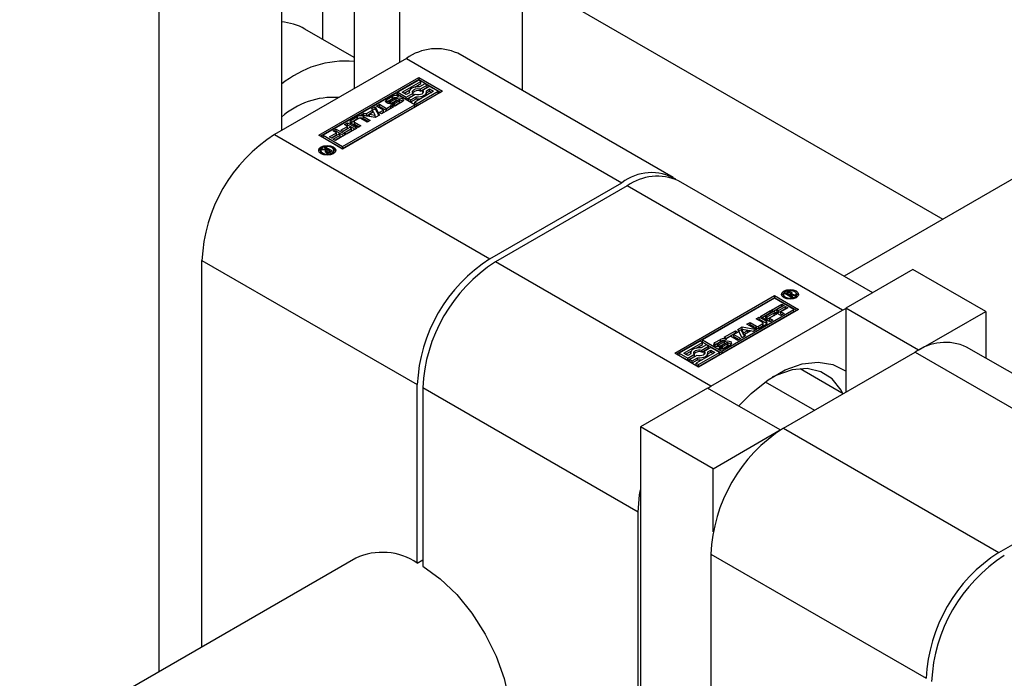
# Model space of a CAD drawing. Header units: millimetres. Extents: x 0 to 25230, y 0 to 17820.
# Tile 50 of 244: x 7227 to 7304, y 10153 to 10204. Entities that reach past the tile are written whole.
import ezdxf

# ---------------------------------------------------------------- set-up
doc = ezdxf.new("R2010")
doc.units = ezdxf.units.MM
doc.linetypes.add('SLD-Sólida', pattern=[0])
doc.layers.add('REFERÊNCIAS', color=9, linetype='SLD-Sólida')

msp = doc.modelspace()

# ---------------------------------------------------------------- linework, layer by layer
at = {"color": 7, "linetype": 'SLD-Sólida', "lineweight": 25, "ltscale": 30}
for p, q in [((7250.899, 10243.651), (7250.899, 10202.393)), ((7266.456, 10238.753), (7266.456, 10198.387)), ((7253.374, 10235.283), (7253.374, 10198.539)), ((7256.91, 10233.242), (7256.91, 10200.58)), ((7247.717, 10227.935), (7247.717, 10195.274)), ((7238.171, 10222.425), (7238.171, 10153.137)), ((7354.441, 10220.258), (7291.505, 10183.926)), ((7253.374, 10200.964), (7249.545, 10203.175)), ((7278.198, 10191.608), (7261.44, 10201.283)), ((7257.44, 10200.887), (7247.187, 10194.968)), ((7257.44, 10200.887), (7274.198, 10191.212)), ((7250.616, 10194.906), (7258.395, 10199.397)), ((7258.395, 10199.233), (7250.758, 10194.825)), ((7258.395, 10199.194), (7256.768, 10198.255)), ((7257.118, 10198.255), (7258.57, 10199.093)), ((7258.091, 10198.654), (7258.57, 10198.93)), ((7258.395, 10199.397), (7260.251, 10198.325)), ((7258.395, 10199.397), (7258.395, 10199.233)), ((7258.395, 10199.233), (7260.11, 10198.243)), ((7258.57, 10199.093), (7258.395, 10199.194)), ((7258.57, 10198.93), (7258.57, 10199.093)), ((7256.592, 10198.154), (7250.967, 10194.906)), ((7260.251, 10198.325), (7252.473, 10193.835)), ((7258.099, 10197.285), (7256.592, 10198.154)), ((7256.768, 10198.092), (7256.768, 10198.255)), ((7256.768, 10198.255), (7257.433, 10197.871)), ((7257.433, 10198.073), (7257.118, 10198.255)), ((7257.26, 10198.174), (7257.705, 10198.43)), ((7257.673, 10198.212), (7257.433, 10198.073)), ((7257.433, 10197.871), (7257.959, 10198.175)), ((7257.659, 10198.29), (7257.659, 10198.204)), ((7257.959, 10198.011), (7257.959, 10198.175)), ((7259.55, 10198.325), (7258.099, 10197.487)), ((7258.274, 10197.386), (7259.901, 10198.325)), ((7258.274, 10197.222), (7259.901, 10198.162)), ((7258.885, 10198.911), (7258.47, 10198.672)), ((7258.534, 10198.507), (7259.06, 10198.81)), ((7258.534, 10198.343), (7259.06, 10198.647)), ((7258.534, 10198.343), (7258.534, 10198.507)), ((7259.235, 10198.709), (7258.709, 10198.405)), ((7258.709, 10198.242), (7258.709, 10198.405)), ((7258.709, 10198.242), (7258.735, 10198.208)), ((7259.06, 10198.81), (7258.885, 10198.911)), ((7258.996, 10198.368), (7259.235, 10198.507)), ((7259.009, 10198.213), (7259.235, 10198.343)), ((7259.009, 10198.127), (7259.009, 10198.29)), ((7259.06, 10198.647), (7259.06, 10198.81)), ((7259.901, 10198.325), (7259.235, 10198.709)), ((7259.235, 10198.507), (7259.55, 10198.325)), ((7259.235, 10198.343), (7259.235, 10198.507)), ((7259.235, 10198.343), (7259.409, 10198.243)), ((7259.901, 10198.162), (7259.901, 10198.325)), ((7255.921, 10197.517), (7255.858, 10197.466)), ((7255.921, 10197.681), (7256.358, 10197.933)), ((7255.921, 10197.517), (7256.358, 10197.77)), ((7255.921, 10197.517), (7255.921, 10197.681)), ((7256.098, 10197.536), (7256.098, 10197.372)), ((7256.098, 10197.367), (7256.098, 10197.53)), ((7256.517, 10197.805), (7256.143, 10197.589)), ((7256.145, 10197.36), (7256.145, 10197.508)), ((7256.185, 10197.361), (7256.185, 10197.513)), ((7256.236, 10197.531), (7256.656, 10197.762)), ((7256.236, 10197.368), (7256.656, 10197.599)), ((7256.236, 10197.368), (7256.236, 10197.531)), ((7256.358, 10197.77), (7256.358, 10197.933)), ((7256.798, 10197.644), (7256.376, 10197.412)), ((7256.521, 10197.375), (7256.895, 10197.591)), ((7256.521, 10197.212), (7256.895, 10197.428)), ((7256.647, 10197.823), (7256.644, 10197.825)), ((7256.828, 10197.927), (7256.647, 10197.823)), ((7256.656, 10197.599), (7256.656, 10197.762)), ((7257.117, 10197.497), (7256.68, 10197.245)), ((7256.768, 10198.092), (7257.433, 10197.708)), ((7256.895, 10197.428), (7256.895, 10197.591)), ((7256.924, 10197.45), (7256.924, 10197.614)), ((7256.94, 10197.48), (7256.94, 10197.644)), ((7256.94, 10197.477), (7256.94, 10197.64)), ((7257.433, 10197.708), (7257.959, 10198.011)), ((7257.433, 10197.708), (7257.433, 10197.871)), ((7258.134, 10198.074), (7257.608, 10197.77)), ((7257.608, 10197.77), (7257.784, 10197.669)), ((7257.608, 10197.607), (7257.608, 10197.77)), ((7257.608, 10197.607), (7257.784, 10197.505)), ((7257.784, 10197.669), (7258.199, 10197.908)), ((7257.784, 10197.505), (7258.199, 10197.745)), ((7257.784, 10197.505), (7257.784, 10197.669)), ((7258.099, 10197.324), (7258.099, 10197.487)), ((7258.099, 10197.487), (7258.274, 10197.386)), ((7258.199, 10197.745), (7258.199, 10197.908)), ((7258.274, 10197.222), (7258.274, 10197.386)), ((7252.473, 10194.037), (7258.099, 10197.285)), ((7252.473, 10193.874), (7258.099, 10197.121)), ((7253.883, 10196.476), (7254.138, 10196.623)), ((7254.138, 10196.623), (7254.326, 10196.591)), ((7254.138, 10196.46), (7254.138, 10196.623)), ((7254.326, 10196.591), (7254.808, 10196.869)), ((7254.326, 10196.427), (7254.808, 10196.705)), ((7254.884, 10196.728), (7254.569, 10196.547)), ((7254.751, 10196.977), (7255.006, 10197.125)), ((7254.808, 10196.869), (7254.751, 10196.977)), ((7254.808, 10196.847), (7255.006, 10196.961)), ((7254.808, 10196.705), (7254.808, 10196.869)), ((7255.016, 10196.47), (7254.884, 10196.728)), ((7255.006, 10197.125), (7255.349, 10196.478)), ((7255.006, 10196.961), (7255.006, 10197.125)), ((7255.006, 10196.961), (7255.282, 10196.44)), ((7255.104, 10197.181), (7255.343, 10197.319)), ((7255.657, 10196.862), (7255.104, 10197.181)), ((7255.245, 10197.099), (7255.343, 10197.156)), ((7255.332, 10196.674), (7255.657, 10196.862)), ((7255.511, 10196.571), (7255.332, 10196.674)), ((7255.343, 10197.319), (7255.896, 10197)), ((7255.343, 10197.156), (7255.343, 10197.319)), ((7255.343, 10197.156), (7255.896, 10196.836)), ((7255.473, 10196.593), (7255.657, 10196.699)), ((7256.398, 10197.084), (7255.511, 10196.571)), ((7255.657, 10196.699), (7255.657, 10196.862)), ((7255.896, 10197), (7256.22, 10197.187)), ((7255.896, 10196.836), (7256.22, 10197.024)), ((7255.896, 10196.836), (7255.896, 10197)), ((7256.098, 10197.367), (7256.1, 10197.363)), ((7256.209, 10197.251), (7256.391, 10197.356)), ((7256.22, 10197.187), (7256.398, 10197.084)), ((7256.22, 10197.024), (7256.22, 10197.187)), ((7256.22, 10197.024), (7256.257, 10197.002)), ((7256.233, 10197.366), (7256.236, 10197.368)), ((7256.391, 10197.193), (7256.391, 10197.356)), ((7256.391, 10197.193), (7256.391, 10197.193)), ((7256.391, 10197.193), (7256.392, 10197.193)), ((7256.414, 10197.191), (7256.414, 10197.349)), ((7256.454, 10197.19), (7256.454, 10197.351)), ((7256.489, 10197.197), (7256.489, 10197.361)), ((7256.521, 10197.212), (7256.521, 10197.375)), ((7258.099, 10197.324), (7258.274, 10197.222)), ((7258.099, 10197.121), (7258.099, 10197.285)), ((7252.614, 10195.744), (7252.851, 10195.881)), ((7252.851, 10195.881), (7253.583, 10195.458)), ((7252.851, 10195.717), (7252.851, 10195.881)), ((7253.138, 10196.073), (7253.645, 10196.365)), ((7253.138, 10195.909), (7253.645, 10196.202)), ((7253.138, 10195.909), (7253.138, 10196.073)), ((7253.373, 10195.976), (7253.373, 10195.813)), ((7253.74, 10196.212), (7253.403, 10196.018)), ((7253.403, 10195.934), (7253.905, 10195.645)), ((7253.403, 10195.771), (7253.403, 10195.934)), ((7253.645, 10196.202), (7253.645, 10196.365)), ((7255.003, 10196.278), (7253.883, 10196.476)), ((7254.387, 10195.922), (7253.885, 10196.212)), ((7254.098, 10196.365), (7254.626, 10196.06)), ((7254.098, 10196.202), (7254.098, 10196.365)), ((7254.098, 10196.202), (7254.484, 10195.979)), ((7254.099, 10196.438), (7254.138, 10196.46)), ((7254.138, 10196.46), (7254.326, 10196.427)), ((7254.326, 10196.427), (7254.326, 10196.591)), ((7254.626, 10196.06), (7254.387, 10195.922)), ((7254.569, 10196.547), (7255.016, 10196.47)), ((7254.569, 10196.383), (7254.569, 10196.547)), ((7254.569, 10196.383), (7255.016, 10196.307)), ((7255.349, 10196.478), (7255.003, 10196.278)), ((7255.016, 10196.307), (7255.016, 10196.47)), ((7251.458, 10194.788), (7251.994, 10195.098)), ((7251.745, 10195.242), (7251.981, 10195.378)), ((7251.994, 10195.098), (7251.745, 10195.242)), ((7251.886, 10195.16), (7251.981, 10195.215)), ((7251.981, 10195.378), (7252.713, 10194.956)), ((7251.981, 10195.215), (7251.981, 10195.378)), ((7251.981, 10195.215), (7252.571, 10194.875)), ((7251.994, 10194.934), (7251.994, 10195.098)), ((7252.328, 10195.291), (7252.864, 10195.6)), ((7252.506, 10195.187), (7252.328, 10195.291)), ((7252.469, 10195.209), (7252.864, 10195.437)), ((7253.042, 10195.497), (7252.506, 10195.187)), ((7252.604, 10195.1), (7253.167, 10195.425)), ((7252.783, 10194.997), (7252.604, 10195.1)), ((7252.864, 10195.6), (7252.614, 10195.744)), ((7252.746, 10195.018), (7253.167, 10195.261)), ((7252.756, 10195.662), (7252.851, 10195.717)), ((7253.583, 10195.458), (7252.783, 10194.997)), ((7252.851, 10195.717), (7253.441, 10195.377)), ((7252.864, 10195.437), (7252.864, 10195.6)), ((7253.167, 10195.425), (7253.042, 10195.497)), ((7253.666, 10195.507), (7253.138, 10195.811)), ((7253.167, 10195.261), (7253.167, 10195.425)), ((7253.403, 10195.771), (7253.764, 10195.563)), ((7253.905, 10195.645), (7253.666, 10195.507)), ((7247.187, 10194.968), (7263.945, 10185.293)), ((7252.473, 10193.835), (7250.616, 10194.906)), ((7250.967, 10194.743), (7250.967, 10194.906)), ((7250.967, 10194.906), (7252.473, 10194.037)), ((7250.967, 10194.743), (7252.473, 10193.874)), ((7251.637, 10194.685), (7251.458, 10194.788)), ((7251.599, 10194.707), (7251.994, 10194.934)), ((7252.172, 10194.995), (7251.637, 10194.685)), ((7251.734, 10194.597), (7252.297, 10194.923)), ((7251.913, 10194.494), (7251.734, 10194.597)), ((7251.876, 10194.516), (7252.297, 10194.759)), ((7252.713, 10194.956), (7251.913, 10194.494)), ((7252.297, 10194.923), (7252.172, 10194.995)), ((7252.297, 10194.759), (7252.297, 10194.923)), ((7250.763, 10193.739), (7250.763, 10193.576)), ((7250.763, 10193.576), (7250.792, 10193.478)), ((7250.817, 10193.775), (7250.933, 10193.842)), ((7251.139, 10193.735), (7250.817, 10193.775)), ((7250.933, 10193.842), (7251.301, 10193.783)), ((7250.933, 10193.761), (7250.933, 10193.842)), ((7251.066, 10193.918), (7251.165, 10193.976)), ((7251.301, 10193.783), (7251.066, 10193.918)), ((7251.139, 10193.601), (7251.139, 10193.735)), ((7251.139, 10193.646), (7251.233, 10193.63)), ((7251.165, 10193.976), (7251.672, 10193.683)), ((7251.165, 10193.861), (7251.165, 10193.976)), ((7251.233, 10193.682), (7251.233, 10193.551)), ((7251.261, 10193.545), (7251.261, 10193.642)), ((7251.298, 10193.54), (7251.298, 10193.624)), ((7251.301, 10193.756), (7251.301, 10193.783)), ((7251.324, 10193.769), (7251.301, 10193.756)), ((7251.49, 10193.674), (7251.324, 10193.769)), ((7251.368, 10193.542), (7251.368, 10193.619)), ((7251.426, 10193.638), (7251.44, 10193.645)), ((7251.426, 10193.554), (7251.426, 10193.638)), ((7251.44, 10193.645), (7251.453, 10193.653)), ((7251.44, 10193.558), (7251.44, 10193.645)), ((7251.453, 10193.653), (7251.49, 10193.674)), ((7251.453, 10193.563), (7251.453, 10193.653)), ((7251.49, 10193.579), (7251.49, 10193.674)), ((7251.49, 10193.625), (7251.53, 10193.602)), ((7251.672, 10193.683), (7251.505, 10193.587)), ((7251.758, 10193.478), (7251.787, 10193.576)), ((7251.787, 10193.576), (7251.787, 10193.739)), ((7252.473, 10194.037), (7252.473, 10193.874)), ((7293.724, 10182.645), (7278.622, 10191.363)), ((7263.945, 10185.293), (7274.198, 10191.212)), ((7274.623, 10190.967), (7264.37, 10185.048)), ((7291.381, 10181.293), (7274.623, 10190.967)), ((7241.53, 10185.17), (7258.289, 10175.495)), ((7241.53, 10155.076), (7241.53, 10185.17)), ((7281.128, 10175.374), (7264.37, 10185.048)), ((7296.861, 10184.456), (7291.629, 10181.436)), ((7302.518, 10181.191), (7296.861, 10184.456)), ((7278.317, 10177.936), (7286.095, 10182.426)), ((7286.095, 10182.263), (7278.458, 10177.854)), ((7286.095, 10182.224), (7280.469, 10178.976)), ((7286.095, 10182.426), (7287.952, 10181.354)), ((7286.095, 10182.426), (7286.095, 10182.263)), ((7287.81, 10181.272), (7286.095, 10182.263)), ((7287.601, 10181.354), (7286.095, 10182.224)), ((7286.781, 10182.521), (7286.781, 10182.358)), ((7286.781, 10182.358), (7286.81, 10182.26)), ((7286.896, 10182.577), (7287.063, 10182.673)), ((7287.403, 10182.285), (7286.896, 10182.577)), ((7287.038, 10182.496), (7287.063, 10182.51)), ((7287.063, 10182.51), (7287.063, 10182.673)), ((7287.115, 10182.608), (7287.078, 10182.587)), ((7287.078, 10182.587), (7287.244, 10182.491)), ((7287.078, 10182.472), (7287.078, 10182.587)), ((7287.128, 10182.615), (7287.115, 10182.608)), ((7287.142, 10182.622), (7287.128, 10182.615)), ((7287.141, 10182.622), (7287.141, 10182.707)), ((7287.244, 10182.491), (7287.267, 10182.505)), ((7287.244, 10182.377), (7287.244, 10182.491)), ((7287.253, 10182.642), (7287.253, 10182.721)), ((7287.267, 10182.478), (7287.267, 10182.505)), ((7287.267, 10182.478), (7287.502, 10182.342)), ((7287.635, 10182.419), (7287.267, 10182.478)), ((7287.267, 10182.363), (7287.267, 10182.478)), ((7287.334, 10182.467), (7287.334, 10182.571)), ((7287.335, 10182.467), (7287.335, 10182.578)), ((7287.4, 10182.517), (7287.4, 10182.68)), ((7287.502, 10182.342), (7287.403, 10182.285)), ((7287.429, 10182.526), (7287.751, 10182.485)), ((7287.429, 10182.452), (7287.429, 10182.526)), ((7287.457, 10182.561), (7287.457, 10182.624)), ((7287.751, 10182.485), (7287.635, 10182.419)), ((7287.777, 10182.26), (7287.806, 10182.358)), ((7287.806, 10182.358), (7287.806, 10182.521)), ((7287.952, 10181.354), (7280.173, 10176.864)), ((7281.128, 10175.374), (7291.381, 10181.293)), ((7281.976, 10178.106), (7287.601, 10181.354)), ((7285.855, 10181.304), (7286.655, 10181.766)), ((7286.587, 10180.882), (7285.855, 10181.304)), ((7285.997, 10181.223), (7286.655, 10181.603)), ((7286.834, 10181.663), (7286.271, 10181.338)), ((7286.271, 10181.338), (7286.396, 10181.266)), ((7286.271, 10181.175), (7286.271, 10181.338)), ((7286.396, 10181.266), (7286.932, 10181.575)), ((7286.396, 10181.103), (7286.932, 10181.412)), ((7287.11, 10181.472), (7286.574, 10181.163)), ((7286.655, 10181.766), (7286.834, 10181.663)), ((7286.655, 10181.603), (7286.655, 10181.766)), ((7286.655, 10181.603), (7286.692, 10181.581)), ((7286.932, 10181.575), (7287.11, 10181.472)), ((7286.932, 10181.412), (7286.932, 10181.575)), ((7286.932, 10181.412), (7286.969, 10181.39)), ((7287.601, 10181.191), (7287.601, 10181.354)), ((7291.381, 10181.293), (7291.629, 10181.429)), ((7297.285, 10178.17), (7291.629, 10181.436)), ((7291.629, 10181.436), (7291.629, 10174.904)), ((7281.976, 10177.943), (7287.601, 10181.191)), ((7284.663, 10180.616), (7284.902, 10180.754)), ((7285.165, 10180.326), (7284.663, 10180.616)), ((7284.804, 10180.534), (7284.902, 10180.591)), ((7284.902, 10180.754), (7285.43, 10180.449)), ((7284.902, 10180.591), (7284.902, 10180.754)), ((7284.902, 10180.591), (7285.43, 10180.286)), ((7284.985, 10180.802), (7285.785, 10181.264)), ((7285.717, 10180.38), (7284.985, 10180.802)), ((7285.127, 10180.72), (7285.785, 10181.101)), ((7285.964, 10181.161), (7285.401, 10180.836)), ((7285.401, 10180.836), (7285.526, 10180.764)), ((7285.401, 10180.672), (7285.401, 10180.836)), ((7285.401, 10180.672), (7285.526, 10180.6)), ((7285.526, 10180.764), (7286.062, 10181.073)), ((7285.526, 10180.6), (7286.062, 10180.91)), ((7285.526, 10180.6), (7285.526, 10180.764)), ((7286.24, 10180.97), (7285.704, 10180.661)), ((7285.704, 10180.661), (7285.954, 10180.517)), ((7285.704, 10180.497), (7285.704, 10180.661)), ((7285.785, 10181.264), (7285.964, 10181.161)), ((7285.785, 10181.101), (7285.785, 10181.264)), ((7285.785, 10181.101), (7285.822, 10181.079)), ((7286.062, 10181.073), (7286.24, 10180.97)), ((7286.062, 10180.91), (7286.062, 10181.073)), ((7286.062, 10180.91), (7286.099, 10180.888)), ((7286.271, 10181.175), (7286.396, 10181.103)), ((7286.396, 10181.103), (7286.396, 10181.266)), ((7286.574, 10181.163), (7286.824, 10181.019)), ((7286.574, 10180.999), (7286.574, 10181.163)), ((7286.574, 10180.999), (7286.682, 10180.937)), ((7286.824, 10181.019), (7286.587, 10180.882)), ((7297.285, 10178.17), (7302.518, 10181.191)), ((7302.518, 10181.191), (7302.518, 10177.569)), ((7283.219, 10179.783), (7283.565, 10179.982)), ((7283.562, 10179.136), (7283.219, 10179.783)), ((7283.286, 10179.658), (7283.565, 10179.819)), ((7283.999, 10179.714), (7283.552, 10179.79)), ((7283.552, 10179.79), (7283.684, 10179.532)), ((7283.552, 10179.627), (7283.552, 10179.79)), ((7283.565, 10179.982), (7284.686, 10179.785)), ((7283.565, 10179.819), (7283.565, 10179.982)), ((7283.565, 10179.819), (7284.469, 10179.659)), ((7283.943, 10180.2), (7284.181, 10180.338)), ((7284.47, 10179.895), (7283.943, 10180.2)), ((7284.084, 10180.118), (7284.181, 10180.175)), ((7284.181, 10180.338), (7284.683, 10180.048)), ((7284.181, 10180.175), (7284.181, 10180.338)), ((7284.181, 10180.175), (7284.683, 10179.885)), ((7284.686, 10179.785), (7284.43, 10179.637)), ((7284.683, 10179.885), (7284.683, 10180.048)), ((7284.828, 10180.048), (7285.165, 10180.243)), ((7284.828, 10179.885), (7285.165, 10180.079)), ((7284.828, 10179.885), (7284.828, 10180.048)), ((7285.43, 10180.188), (7284.923, 10179.895)), ((7285.165, 10180.079), (7285.165, 10180.243)), ((7285.195, 10180.121), (7285.195, 10180.284)), ((7285.43, 10180.286), (7285.43, 10180.449)), ((7285.704, 10180.497), (7285.812, 10180.435)), ((7285.954, 10180.517), (7285.717, 10180.38)), ((7281.451, 10178.763), (7281.888, 10179.016)), ((7281.888, 10178.853), (7281.888, 10179.016)), ((7282.17, 10179.177), (7283.057, 10179.689)), ((7282.348, 10179.074), (7282.17, 10179.177)), ((7282.359, 10179.009), (7282.177, 10178.904)), ((7282.311, 10179.095), (7283.057, 10179.526)), ((7282.673, 10179.261), (7282.348, 10179.074)), ((7283.225, 10178.942), (7282.673, 10179.261)), ((7283.236, 10179.586), (7282.911, 10179.399)), ((7282.911, 10179.399), (7283.464, 10179.08)), ((7282.911, 10179.235), (7282.911, 10179.399)), ((7282.911, 10179.235), (7283.323, 10178.998)), ((7283.057, 10179.689), (7283.236, 10179.586)), ((7283.057, 10179.526), (7283.057, 10179.689)), ((7283.057, 10179.526), (7283.095, 10179.504)), ((7283.464, 10179.08), (7283.225, 10178.942)), ((7283.552, 10179.627), (7283.684, 10179.369)), ((7283.817, 10179.283), (7283.562, 10179.136)), ((7283.684, 10179.532), (7283.999, 10179.714)), ((7283.684, 10179.369), (7283.999, 10179.551)), ((7283.684, 10179.369), (7283.684, 10179.532)), ((7284.242, 10179.67), (7283.76, 10179.392)), ((7283.76, 10179.392), (7283.817, 10179.283)), ((7283.76, 10179.25), (7283.76, 10179.392)), ((7283.999, 10179.551), (7283.999, 10179.714)), ((7284.43, 10179.637), (7284.242, 10179.67)), ((7280.294, 10178.875), (7278.667, 10177.936)), ((7279.018, 10177.936), (7280.469, 10178.774)), ((7279.99, 10178.334), (7280.469, 10178.61)), ((7280.469, 10178.774), (7280.294, 10178.875)), ((7280.785, 10178.592), (7280.369, 10178.352)), ((7280.434, 10178.187), (7280.96, 10178.491)), ((7280.434, 10178.024), (7280.96, 10178.327)), ((7280.469, 10178.976), (7281.976, 10178.106)), ((7280.469, 10178.813), (7280.469, 10178.976)), ((7280.469, 10178.813), (7281.976, 10177.943)), ((7280.469, 10178.61), (7280.469, 10178.774)), ((7281.135, 10178.389), (7280.609, 10178.086)), ((7280.96, 10178.491), (7280.785, 10178.592)), ((7280.96, 10178.327), (7280.96, 10178.491)), ((7281.8, 10178.005), (7281.135, 10178.389)), ((7281.451, 10178.6), (7281.388, 10178.549)), ((7281.451, 10178.6), (7281.888, 10178.853)), ((7281.451, 10178.6), (7281.451, 10178.763)), ((7281.628, 10178.617), (7281.628, 10178.453)), ((7281.641, 10178.444), (7281.641, 10178.599)), ((7281.672, 10178.443), (7281.672, 10178.591)), ((7282.047, 10178.885), (7281.673, 10178.669)), ((7281.71, 10178.444), (7281.71, 10178.594)), ((7281.74, 10178.334), (7281.921, 10178.438)), ((7281.745, 10178.447), (7281.745, 10178.604)), ((7281.77, 10178.616), (7282.193, 10178.848)), ((7281.77, 10178.453), (7282.193, 10178.685)), ((7281.77, 10178.453), (7281.77, 10178.616)), ((7282.332, 10178.729), (7281.912, 10178.499)), ((7281.921, 10178.438), (7281.924, 10178.436)), ((7281.921, 10178.276), (7281.921, 10178.438)), ((7281.924, 10178.275), (7281.924, 10178.436)), ((7281.941, 10178.274), (7281.941, 10178.43)), ((7281.972, 10178.273), (7281.972, 10178.43)), ((7282.014, 10178.276), (7282.014, 10178.439)), ((7282.051, 10178.456), (7282.425, 10178.672)), ((7282.051, 10178.292), (7282.425, 10178.508)), ((7282.051, 10178.292), (7282.051, 10178.456)), ((7282.193, 10178.685), (7282.193, 10178.848)), ((7282.647, 10178.58), (7282.21, 10178.328)), ((7282.425, 10178.508), (7282.425, 10178.672)), ((7282.461, 10178.539), (7282.461, 10178.702)), ((7282.47, 10178.562), (7282.47, 10178.725)), ((7317.796, 10168.749), (7301.038, 10178.423)), ((7280.173, 10176.864), (7278.317, 10177.936)), ((7278.667, 10177.936), (7279.333, 10177.551)), ((7278.667, 10177.772), (7278.667, 10177.936)), ((7278.667, 10177.772), (7279.333, 10177.388)), ((7279.333, 10177.754), (7279.018, 10177.936)), ((7279.159, 10177.854), (7279.604, 10178.111)), ((7279.573, 10177.892), (7279.333, 10177.754)), ((7279.333, 10177.551), (7279.859, 10177.855)), ((7279.333, 10177.388), (7279.859, 10177.692)), ((7279.333, 10177.388), (7279.333, 10177.551)), ((7280.034, 10177.754), (7279.508, 10177.45)), ((7279.559, 10177.97), (7279.559, 10177.884)), ((7279.683, 10177.349), (7280.098, 10177.589)), ((7279.859, 10177.692), (7279.859, 10177.855)), ((7281.45, 10178.005), (7279.998, 10177.167)), ((7280.098, 10177.425), (7280.098, 10177.589)), ((7280.173, 10177.066), (7281.8, 10178.005)), ((7280.173, 10176.903), (7281.8, 10177.842)), ((7280.434, 10178.024), (7280.434, 10178.187)), ((7280.609, 10177.922), (7280.609, 10178.086)), ((7280.609, 10177.922), (7280.635, 10177.889)), ((7280.895, 10178.049), (7281.135, 10178.187)), ((7280.909, 10177.893), (7281.135, 10178.024)), ((7280.909, 10177.807), (7280.909, 10177.97)), ((7281.135, 10178.187), (7281.45, 10178.005)), ((7281.135, 10178.024), (7281.135, 10178.187)), ((7281.135, 10178.024), (7281.309, 10177.924)), ((7281.8, 10177.842), (7281.8, 10178.005)), ((7281.976, 10178.106), (7281.976, 10177.943)), ((7286.785, 10172.108), (7297.038, 10178.027)), ((7297.038, 10178.027), (7313.796, 10168.353)), ((7297.285, 10178.17), (7297.285, 10178.164)), ((7279.508, 10177.45), (7279.683, 10177.349)), ((7279.508, 10177.287), (7279.508, 10177.45)), ((7279.508, 10177.287), (7279.683, 10177.186)), ((7279.683, 10177.186), (7280.098, 10177.425)), ((7279.683, 10177.186), (7279.683, 10177.349)), ((7279.998, 10177.167), (7280.173, 10177.066)), ((7279.998, 10177.004), (7279.998, 10177.167)), ((7279.998, 10177.004), (7280.173, 10176.903)), ((7280.173, 10176.903), (7280.173, 10177.066)), ((7288.069, 10176.738), (7291.437, 10174.794)), ((7258.289, 10161.61), (7258.289, 10175.495)), ((7275.471, 10165.576), (7258.713, 10175.25)), ((7258.713, 10175.25), (7258.713, 10161.365)), ((7280.881, 10175.231), (7275.648, 10172.21)), ((7286.537, 10171.965), (7280.881, 10175.231)), ((7280.886, 10175.228), (7281.128, 10175.374)), ((7285.363, 10175.712), (7289.196, 10173.5)), ((7281.305, 10168.945), (7275.648, 10172.21)), ((7275.648, 10172.21), (7275.648, 10129.053)), ((7286.785, 10172.108), (7303.543, 10162.434)), ((7281.305, 10168.945), (7286.537, 10171.965)), ((7286.537, 10171.965), (7286.537, 10171.959)), ((7281.305, 10164.033), (7281.305, 10168.945)), ((7303.543, 10162.434), (7313.796, 10168.353)), ((7275.471, 10128.951), (7275.471, 10165.576)), ((7281.128, 10162.31), (7297.887, 10152.636)), ((7281.128, 10162.31), (7281.128, 10132.217)), ((7253.501, 10161.987), (6999.119, 10015.135)), ((7258.289, 10161.61), (7258.713, 10161.855))]:
    msp.add_line(p, q, dxfattribs=at)
at = {"color": 7, "linetype": 'SLD-Sólida', "lineweight": 25, "ltscale": 30, "flags": 128}
for points in [[(7258.47, 10198.672), (7258.304, 10198.679), (7258.14, 10198.663), (7257.988, 10198.625), (7257.857, 10198.566), (7257.755, 10198.49), (7257.688, 10198.402), (7257.66, 10198.307), (7257.673, 10198.212)], [(7257.959, 10198.175), (7257.915, 10198.248), (7257.914, 10198.326), (7257.955, 10198.4), (7258.034, 10198.464), (7258.143, 10198.509), (7258.272, 10198.533), (7258.407, 10198.532), (7258.534, 10198.507)], [(7258.709, 10198.405), (7258.753, 10198.332), (7258.755, 10198.254), (7258.714, 10198.18), (7258.635, 10198.117), (7258.525, 10198.071), (7258.397, 10198.047), (7258.262, 10198.048), (7258.134, 10198.074)], [(7258.199, 10197.908), (7258.364, 10197.901), (7258.528, 10197.917), (7258.68, 10197.956), (7258.812, 10198.015), (7258.914, 10198.09), (7258.981, 10198.178), (7259.009, 10198.273), (7258.996, 10198.368)], [(7256.376, 10197.412), (7256.269, 10197.373), (7256.145, 10197.36), (7256.022, 10197.376), (7255.919, 10197.417), (7255.85, 10197.478), (7255.826, 10197.549), (7255.851, 10197.62), (7255.921, 10197.681)], [(7256.656, 10197.762), (7256.762, 10197.803), (7256.886, 10197.817), (7257.011, 10197.803), (7257.117, 10197.763), (7257.188, 10197.702), (7257.213, 10197.63), (7257.188, 10197.558), (7257.117, 10197.497)], [(7256.805, 10197.648), (7256.762, 10197.64), (7256.656, 10197.599)], [(7256.94, 10197.477), (7256.94, 10197.48), (7256.94, 10197.48)], [(7256.098, 10197.372), (7256.098, 10197.371), (7256.098, 10197.367)], [(7253.138, 10195.909), (7253.099, 10195.881), (7253.078, 10195.86)], [(7251.743, 10194.009), (7251.887, 10193.885), (7251.937, 10193.739), (7251.887, 10193.593), (7251.743, 10193.469), (7251.528, 10193.386), (7251.275, 10193.357), (7251.021, 10193.386), (7250.806, 10193.469), (7250.663, 10193.593), (7250.613, 10193.739), (7250.663, 10193.885), (7250.806, 10194.009), (7251.021, 10194.092), (7251.275, 10194.121), (7251.528, 10194.092), (7251.743, 10194.009)], [(7250.628, 10193.657), (7250.663, 10193.722), (7250.792, 10193.837)], [(7251.637, 10193.948), (7251.471, 10194.012), (7251.275, 10194.035), (7251.079, 10194.012), (7250.913, 10193.948), (7250.802, 10193.852), (7250.763, 10193.739), (7250.802, 10193.626), (7250.913, 10193.53), (7251.079, 10193.466), (7251.275, 10193.443), (7251.471, 10193.466), (7251.637, 10193.53), (7251.748, 10193.626), (7251.787, 10193.739), (7251.748, 10193.852), (7251.637, 10193.948)], [(7251.758, 10193.837), (7251.887, 10193.722), (7251.922, 10193.657)], [(7286.825, 10182.251), (7286.681, 10182.375), (7286.631, 10182.521), (7286.681, 10182.668), (7286.825, 10182.792), (7287.04, 10182.875), (7287.293, 10182.904), (7287.547, 10182.875), (7287.762, 10182.792), (7287.905, 10182.668), (7287.956, 10182.521), (7287.905, 10182.375), (7287.762, 10182.251), (7287.547, 10182.168), (7287.293, 10182.139), (7287.04, 10182.168), (7286.825, 10182.251)], [(7286.646, 10182.44), (7286.681, 10182.504), (7286.81, 10182.62)], [(7286.931, 10182.312), (7287.097, 10182.248), (7287.293, 10182.226), (7287.489, 10182.248), (7287.656, 10182.312), (7287.767, 10182.408), (7287.806, 10182.521), (7287.767, 10182.635), (7287.656, 10182.731), (7287.489, 10182.795), (7287.293, 10182.817), (7287.097, 10182.795), (7286.931, 10182.731), (7286.82, 10182.635), (7286.781, 10182.521), (7286.82, 10182.408), (7286.931, 10182.312)], [(7287.078, 10182.518), (7287.072, 10182.515), (7287.063, 10182.51)], [(7287.777, 10182.62), (7287.905, 10182.504), (7287.94, 10182.44)], [(7285.49, 10180.237), (7285.469, 10180.258), (7285.43, 10180.286)], [(7280.369, 10178.352), (7280.204, 10178.36), (7280.04, 10178.344), (7279.888, 10178.305), (7279.757, 10178.246), (7279.654, 10178.17), (7279.587, 10178.082), (7279.559, 10177.988), (7279.573, 10177.892)], [(7281.912, 10178.499), (7281.806, 10178.458), (7281.682, 10178.443), (7281.557, 10178.457), (7281.451, 10178.498), (7281.381, 10178.559), (7281.356, 10178.631), (7281.38, 10178.702), (7281.451, 10178.763)], [(7282.006, 10178.273), (7282.009, 10178.274), (7282.014, 10178.276)], [(7282.193, 10178.848), (7282.299, 10178.887), (7282.423, 10178.9), (7282.546, 10178.885), (7282.65, 10178.844), (7282.718, 10178.783), (7282.742, 10178.711), (7282.717, 10178.64), (7282.647, 10178.58)], [(7282.335, 10178.731), (7282.299, 10178.724), (7282.193, 10178.685)], [(7279.859, 10177.855), (7279.815, 10177.929), (7279.813, 10178.007), (7279.854, 10178.081), (7279.933, 10178.144), (7280.043, 10178.19), (7280.171, 10178.213), (7280.306, 10178.212), (7280.434, 10178.187)], [(7280.609, 10178.086), (7280.653, 10178.012), (7280.654, 10177.934), (7280.613, 10177.86), (7280.534, 10177.797), (7280.425, 10177.751), (7280.296, 10177.728), (7280.162, 10177.729), (7280.034, 10177.754)], [(7280.098, 10177.589), (7280.264, 10177.581), (7280.428, 10177.597), (7280.58, 10177.636), (7280.711, 10177.695), (7280.813, 10177.771), (7280.88, 10177.858), (7280.908, 10177.953), (7280.895, 10178.049)], [(7283.297, 10173.836), (7284.262, 10174.811), (7285.582, 10175.867), (7286.927, 10176.643), (7288.247, 10177.111), (7289.495, 10177.255), (7290.626, 10177.068), (7291.599, 10176.559), (7291.629, 10176.536)], [(7291.41, 10174.778), (7291.261, 10175.07), (7290.58, 10175.938), (7289.693, 10176.504), (7288.636, 10176.743), (7287.453, 10176.646), (7286.191, 10176.218), (7285.891, 10176.071)], [(7275.471, 10165.576), (7275.58, 10166.913), (7275.648, 10167.298)], [(7258.713, 10161.365), (7260.062, 10160.389), (7261.353, 10159.151), (7262.539, 10157.698), (7263.575, 10156.083), (7264.424, 10154.367), (7265.054, 10152.611), (7265.441, 10150.883), (7265.572, 10149.244), (7265.441, 10147.757), (7265.054, 10146.475), (7264.424, 10145.447), (7263.575, 10144.71), (7263.5, 10144.666)]]:
    msp.add_lwpolyline(points, dxfattribs=at)
at = {"color": 7, "linetype": 'SLD-Sólida', "lineweight": 25, "ltscale": 900}
for centre, radius, start, end in [((7247.422, 10199.419), 4.314, 60.52701, 86.07991), ((7259.783, 10197.616), 4.024, 65.69288, 125.61758), ((7252.726, 10192.835), 7.843, 85.25645, 129.68718), ((7258.331, 10197.845), 0.539, 67.80111, 137.50883), ((7251.75, 10191.815), 6.041, 86.06145, 131.88477), ((7256.133, 10197.535), 0.0348, 138.09189, 188.36019), ((7256.137, 10197.551), 0.044, 208.24085, 279.94188), ((7256.204, 10197.479), 0.125, 118.97443, 140.67187), ((7256.142, 10197.695), 0.187, 270.70707, 283.30343), ((7256.129, 10197.75), 0.244, 283.32797, 296.10459), ((7256.588, 10197.493), 0.496, 60.99464, 117.5287), ((7256.576, 10197.362), 0.463, 91.82035, 118.11652), ((7256.623, 10197.619), 0.214, 108.95758, 119.69661), ((7256.618, 10197.634), 0.198, 96.23976, 108.91474), ((7256.609, 10197.714), 0.117, 81.52427, 96.30706), ((7256.617, 10197.773), 0.0582, 62.56515, 80.44779), ((7256.912, 10197.435), 0.238, 112.08626, 118.70482), ((7256.905, 10197.445), 0.227, 101.86513, 111.32101), ((7256.89, 10197.514), 0.156, 87.81802, 101.84781), ((7256.829, 10197.709), 0.135, 299.44798, 314.97518), ((7256.829, 10197.546), 0.135, 299.44798, 314.97518), ((7256.896, 10197.607), 0.0625, 60.44337, 89.94975), ((7256.89, 10197.651), 0.0505, 312.2464, 347.63665), ((7256.89, 10197.488), 0.0505, 312.2464, 347.63665), ((7256.919, 10197.643), 0.0206, 352.3966, 67.22584), ((7256.923, 10197.283), 0.369, 45.91561, 87.73008), ((7258.334, 10198.873), 1.136, 263.1444, 282.37135), ((7258.758, 10198.13), 0.252, 325.02985, 359.15873), ((7256.451, 10197.684), 0.496, 240.77358, 297.54958), ((7256.42, 10197.409), 0.06, 241.35545, 264.69334), ((7256.429, 10197.474), 0.125, 263.395, 281.54928), ((7256.422, 10197.535), 0.187, 279.72132, 291.08347), ((7256.424, 10197.366), 0.18, 282.74417, 291.19809), ((7256.416, 10197.558), 0.21, 290.35594, 299.76675), ((7256.416, 10197.394), 0.21, 290.35594, 299.76675), ((7253.188, 10195.942), 0.14, 110.78342, 249.21658), ((7253.419, 10195.976), 0.0448, 110.78342, 249.21658), ((7253.871, 10195.928), 0.492, 62.60967, 117.39033), ((7253.871, 10195.765), 0.492, 62.60967, 117.39033), ((7253.812, 10196.072), 0.158, 62.60967, 117.39033), ((7253.425, 10195.818), 0.0516, 185.6948, 245.62534), ((7253.812, 10184.611), 12.294, 122.60548, 177.39452), ((7251.185, 10193.669), 0.0808, 124.8218, 203.51837), ((7251.229, 10193.701), 0.135, 208.46311, 243.00528), ((7251.314, 10193.82), 0.28, 238.61846, 270.20366), ((7251.362, 10193.628), 0.142, 115.53376, 154.46573), ((7251.281, 10193.684), 0.0471, 174.38604, 244.80092), ((7251.355, 10193.785), 0.171, 236.77605, 250.64241), ((7251.342, 10193.75), 0.134, 250.71888, 281.30782), ((7251.327, 10193.887), 0.347, 268.08174, 286.7176), ((7251.314, 10193.871), 0.258, 282.01827, 295.67135), ((7251.307, 10193.944), 0.408, 287.12102, 299.08299), ((7276.496, 10188.238), 3.758, 59.48654, 127.69241), ((7276.966, 10187.696), 4.024, 65.69288, 125.61758), ((7270.57, 10174.936), 12.294, 122.60548, 177.39452), ((7270.995, 10174.691), 12.294, 122.60548, 177.39452), ((7287.262, 10182.316), 0.408, 107.12102, 119.08299), ((7287.241, 10182.374), 0.347, 88.08174, 106.7176), ((7287.254, 10182.39), 0.258, 102.01827, 115.67135), ((7287.226, 10182.511), 0.134, 70.71888, 101.30782), ((7287.254, 10182.441), 0.28, 58.61846, 90.20366), ((7287.206, 10182.633), 0.142, 295.53376, 334.46573), ((7287.214, 10182.476), 0.171, 56.77605, 70.64241), ((7287.287, 10182.576), 0.0471, 354.38604, 64.80092), ((7287.275, 10182.325), 0.229, 56.97893, 74.91247), ((7287.339, 10182.56), 0.135, 28.46311, 63.00528), ((7287.316, 10182.365), 0.173, 49.14216, 61.05635), ((7287.383, 10182.592), 0.0808, 304.8218, 23.51837), ((7284.697, 10180.332), 0.492, 242.60967, 297.39033), ((7284.756, 10180.188), 0.158, 242.60967, 297.39033), ((7284.756, 10180.025), 0.158, 242.60967, 297.39033), ((7285.149, 10180.284), 0.0448, 290.78342, 69.21658), ((7285.144, 10180.126), 0.0516, 294.37466, 354.3052), ((7285.38, 10180.318), 0.14, 290.78342, 69.21658), ((7282.117, 10178.577), 0.496, 60.77358, 117.54958), ((7281.649, 10178.618), 0.0206, 172.3966, 247.22584), ((7281.645, 10178.454), 0.0165, 180.82042, 210.55206), ((7281.678, 10178.61), 0.0505, 132.2464, 167.63665), ((7281.672, 10178.653), 0.0625, 240.44337, 269.94975), ((7281.74, 10178.551), 0.135, 119.44798, 134.97518), ((7281.678, 10178.746), 0.156, 267.81802, 281.84781), ((7281.663, 10178.815), 0.227, 281.86513, 291.32101), ((7281.98, 10178.768), 0.496, 240.99464, 297.5287), ((7281.656, 10178.825), 0.238, 292.08626, 298.70482), ((7281.663, 10178.648), 0.223, 296.75872, 298.80384), ((7282.108, 10178.441), 0.467, 90.4436, 118.0546), ((7281.951, 10178.487), 0.0582, 242.56515, 260.44779), ((7281.959, 10178.546), 0.117, 261.52427, 276.30706), ((7281.95, 10178.627), 0.198, 276.23976, 288.91474), ((7281.945, 10178.642), 0.214, 288.95758, 299.69661), ((7281.945, 10178.479), 0.214, 288.95758, 299.69661), ((7282.152, 10178.703), 0.21, 110.35594, 119.76675), ((7282.146, 10178.725), 0.187, 99.72132, 111.08347), ((7282.139, 10178.787), 0.125, 83.395, 101.54928), ((7282.148, 10178.851), 0.06, 61.35545, 84.69334), ((7282.439, 10178.51), 0.244, 103.32797, 116.10459), ((7282.426, 10178.565), 0.187, 90.70707, 103.30343), ((7282.431, 10178.709), 0.044, 28.24085, 99.94188), ((7282.364, 10178.781), 0.125, 298.97443, 320.67187), ((7282.364, 10178.618), 0.125, 298.97443, 320.67187), ((7282.436, 10178.725), 0.0348, 318.09189, 8.36019), ((7282.435, 10178.562), 0.0356, 318.37985, 358.90334), ((7282.454, 10178.368), 0.367, 45.77191, 87.73948), ((7299.381, 10174.756), 4.024, 65.69288, 125.61758), ((7280.23, 10177.525), 0.539, 67.80111, 137.50883), ((7280.657, 10177.811), 0.252, 325.06243, 359.16018), ((7280.234, 10178.553), 1.136, 263.14178, 282.35886), ((7293.41, 10161.751), 12.294, 122.60548, 177.39452), ((7255.56, 10157.545), 4.896, 56.13701, 114.87457), ((7310.168, 10152.077), 12.294, 122.60548, 177.39452), ((7310.593, 10151.832), 12.294, 122.60548, 177.39452)]:
    msp.add_arc(centre, radius, start, end, dxfattribs=at)
at = {"layer": 'REFERÊNCIAS', "linetype": 'SLD-Sólida', "lineweight": 25, "ltscale": 30}
msp.add_line((7266.456, 10207.26), (7299.19, 10188.363), dxfattribs=at)

doc.saveas('drawing.dxf')
